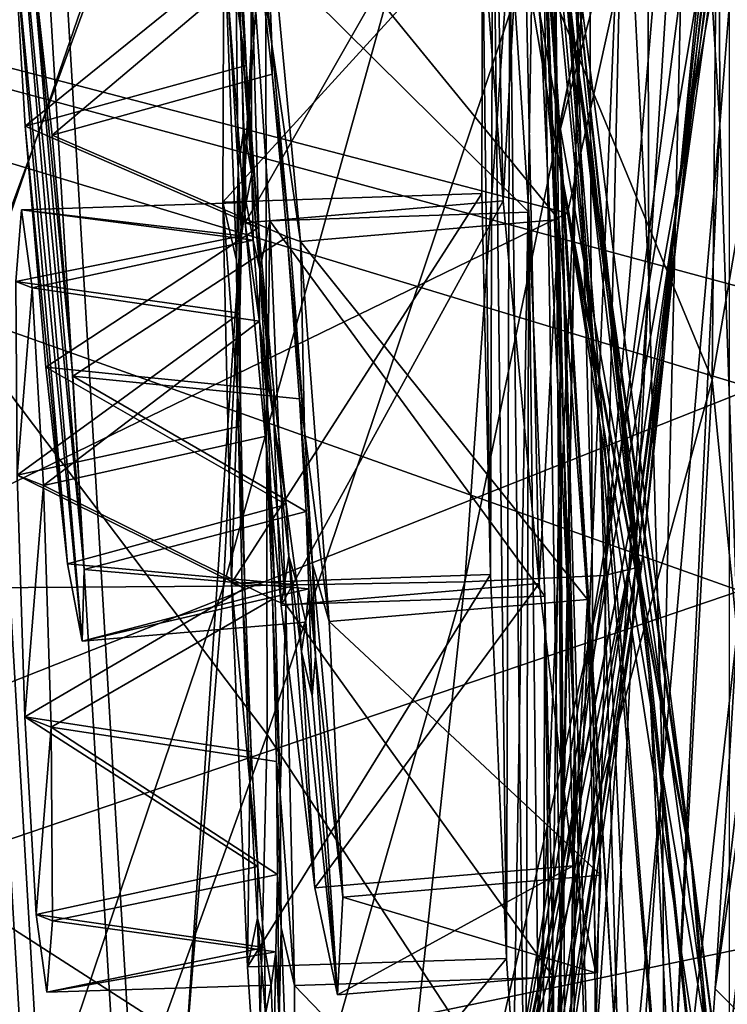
# Model space of a CAD drawing. Header units: metres. Extents: x -904 to 0, y -908 to 0.
# Tile 60 of 161: x -37 to -16, y -540 to -512. Entities that reach past the tile are written whole.
import ezdxf

# ---------------------------------------------------------------- set-up
doc = ezdxf.new("R2010")
doc.units = ezdxf.units.M

msp = doc.modelspace()

# ---------------------------------------------------------------- linework, layer by layer
at = {"layer": 'None012'}
for points in [[(-51.518902, -163.519562, 2063.059814), (-51.518902, -836.377136, 2063.059814), (-4.519207, -133.377289, 2063.059814)], [(-51.518902, -836.377136, 2063.059814), (-34.448139, -844.306091, 2063.059814), (-4.519207, -133.377289, 2063.059814)], [(-34.448139, -844.306091, 163.059708), (-51.518902, -836.377136, 163.059708), (-4.519207, -133.377289, 163.059708)], [(-4.519207, -133.377289, 163.059708), (-51.518902, -836.377136, 163.059708), (-51.518902, -163.519562, 163.059708)], [(-4.519207, -133.377289, 2063.059814), (-34.448139, -844.306091, 2063.059814), (-4.519207, -887.377258, 2063.059814)], [(-4.519207, -887.377258, 163.059708), (-34.448139, -844.306091, 163.059708), (-4.519207, -133.377289, 163.059708)], [(-22.222027, -497.267059, 1348.372314), (-24.335777, -473.984528, 1292.296997), (-21.069534, -515.051147, 1348.560547)], [(-24.335777, -473.984528, 1292.296997), (-22.668257, -490.14212, 1292.439209), (-21.069534, -515.051147, 1348.560547)], [(-21.333569, -497.919495, 1236.008545), (-21.674414, -477.437927, 1179.145752), (-20.552483, -512.573975, 1236.052734)], [(-21.674414, -477.437927, 1179.145752), (-20.28372, -491.285797, 1179.163696), (-20.552483, -512.573975, 1236.052734)], [(-21.463589, -503.659515, 1403.576782), (-24.173979, -479.291046, 1348.152954), (-19.92218, -523.590881, 1403.821655)], [(-24.173979, -479.291046, 1348.152954), (-22.222027, -497.267059, 1348.372314), (-19.92218, -523.590881, 1403.821655)], [(-21.597239, -506.160736, 1292.558105), (-22.521439, -483.21991, 1235.950317), (-21.063517, -521.980408, 1292.653809)], [(-22.521439, -483.21991, 1235.950317), (-21.333569, -497.919495, 1236.008545), (-21.063517, -521.980408, 1292.653809)], [(-38.167416, -520.973633, 257.737305), (-29.539288, -497.448395, 305.797028), (-38.477341, -483.487183, 258.177063)], [(-24.04295, -483.567261, 1403.297119), (-18.504261, -530.795715, 1458.24292), (-20.834852, -508.446198, 1457.984009)], [(-24.04295, -483.567261, 1403.297119), (-21.463589, -503.659515, 1403.576782), (-18.504261, -530.795715, 1458.24292)], [(-16.471502, -514.949768, 1122.30127), (-17.35783, -500.8302, 1122.301025), (-16.551174, -485.874695, 1065.654785)], [(-15.269579, -499.806885, 1065.653809), (-16.471502, -514.949768, 1122.30127), (-16.551174, -485.874695, 1065.654785)], [(-24.453058, -486.070496, 1457.692871), (-20.834852, -508.446198, 1457.984009), (-17.329136, -535.782043, 1511.832886)], [(-17.329136, -535.782043, 1511.832886), (-20.912622, -510.899231, 1511.640137), (-24.453058, -486.070496, 1457.692871)], [(-18.515184, -519.401733, 1179.183228), (-19.233835, -505.269989, 1179.17627), (-18.599287, -487.062866, 1122.300415)], [(-17.35783, -500.8302, 1122.301025), (-18.515184, -519.401733, 1179.183228), (-18.599287, -487.062866, 1122.300415)], [(-16.69252, -522.29126, 404.999176), (-16.398525, -489.893097, 405.125092), (-21.854267, -509.806885, 354.61145)], [(-16.69252, -522.29126, 404.999176), (-13.566189, -504.144501, 456.6586), (-16.398525, -489.893097, 405.125092)], [(-21.069534, -515.051147, 1348.560547), (-22.668257, -490.14212, 1292.439209), (-20.647058, -532.533447, 1348.717896)], [(-22.668257, -490.14212, 1292.439209), (-21.597239, -506.160736, 1292.558105), (-20.647058, -532.533447, 1348.717896)], [(-20.552483, -512.573975, 1236.052734), (-20.28372, -491.285797, 1179.163696), (-20.137524, -527.168701, 1236.082886)], [(-20.28372, -491.285797, 1179.163696), (-19.233835, -505.269989, 1179.17627), (-20.137524, -527.168701, 1236.082886)], [(-20.912622, -510.899231, 1511.640137), (-17.277678, -536.280823, 1561.998047), (-25.024693, -492.774902, 1525.875122)], [(-17.277678, -536.280823, 1561.998047), (-21.173973, -515.546143, 1562.117554), (-25.024693, -492.774902, 1525.875122)], [(-25.024693, -492.774902, 1525.875122), (-21.173973, -515.546143, 1562.117554), (-17.117603, -495.07605, 1561.973389)], [(-101.42131, -496.465118, 658.65802), (-15.519427, -519.723877, 660.90741), (-16.345406, -494.513519, 660.885803)], [(-39.602764, -494.622528, 1990.200928), (-29.019733, -494.74881, 1936.401733), (-40.561356, -528.289734, 1989.954346)], [(-16.345406, -494.513519, 660.885803), (-15.519427, -519.723877, 660.90741), (-16.183268, -495.319733, 663.899475)], [(-29.019733, -494.74881, 1936.401733), (-30.727295, -528.229126, 1936.125732), (-40.561356, -528.289734, 1989.954346)], [(-29.019733, -494.74881, 1936.401733), (-21.486528, -495.002411, 1882.114014), (-30.727295, -528.229126, 1936.125732)], [(-21.486528, -495.002411, 1882.114014), (-23.79738, -528.104187, 1881.834229), (-30.727295, -528.229126, 1936.125732)], [(-17.018021, -495.383057, 1827.502563), (-23.79738, -528.104187, 1881.834229), (-21.486528, -495.002411, 1882.114014)], [(-16.313786, -496.95752, 1564.947876), (-17.117603, -495.07605, 1561.973389), (-21.173973, -515.546143, 1562.117554)], [(-19.795883, -527.914978, 1827.241333), (-23.79738, -528.104187, 1881.834229), (-17.018021, -495.383057, 1827.502563)], [(-15.602613, -495.890411, 1772.733154), (-19.795883, -527.914978, 1827.241333), (-17.018021, -495.383057, 1827.502563)], [(-15.602613, -495.890411, 1772.733154), (-18.721035, -527.661804, 1772.509033), (-19.795883, -527.914978, 1827.241333)], [(-15.602613, -495.890411, 1772.733154), (-15.397907, -496.523987, 1717.933838), (-18.721035, -527.661804, 1772.509033)], [(-100.18586, -556.128113, 1567.126709), (-101.421379, -496.47702, 1567.159058), (-20.846918, -517.500244, 1565.049072)], [(-101.421379, -496.47702, 1567.159058), (-16.313786, -496.95752, 1564.947876), (-20.846918, -517.500244, 1565.049072)], [(-15.519427, -519.723877, 660.90741), (-101.42131, -496.465118, 658.65802), (-15.525632, -522.532288, 660.907227)], [(-101.42131, -496.465118, 658.65802), (-100.186226, -556.120239, 658.690308), (-15.525632, -522.532288, 660.907227)], [(-16.298012, -508.943115, 1608.088379), (-101.42131, -496.465149, 1605.859497), (-23.081976, -546.891296, 1607.910889)], [(-101.42131, -496.465149, 1605.859497), (-100.186226, -556.1203, 1605.891724), (-23.081976, -546.891296, 1607.910889)], [(-15.172025, -497.283142, 1663.121948), (-18.825037, -527.344788, 1717.76355), (-15.397907, -496.523987, 1717.933838)], [(-15.397907, -496.523987, 1717.933838), (-18.825037, -527.344788, 1717.76355), (-18.721035, -527.661804, 1772.509033)], [(-20.846918, -517.500244, 1565.049072), (-16.313786, -496.95752, 1564.947876), (-21.173973, -515.546143, 1562.117554)], [(-19.92218, -523.590881, 1403.821655), (-22.222027, -497.267059, 1348.372314), (-19.355036, -543.192749, 1404.03186)], [(-22.222027, -497.267059, 1348.372314), (-21.069534, -515.051147, 1348.560547), (-19.355036, -543.192749, 1404.03186)], [(-29.475296, -532.48645, 305.371277), (-29.539288, -497.448395, 305.797028), (-38.167416, -520.973633, 257.737305)], [(-29.475296, -532.48645, 305.371277), (-21.854267, -509.806885, 354.61145), (-29.539288, -497.448395, 305.797028)], [(-14.931726, -498.121948, 1610.943604), (-18.938559, -526.964355, 1663.025146), (-15.172025, -497.283142, 1663.121948)], [(-15.172025, -497.283142, 1663.121948), (-18.938559, -526.964355, 1663.025146), (-18.825037, -527.344788, 1717.76355)], [(-12.687592, -501.71936, 617.838562), (-15.90432, -528.363281, 617.922791), (-101.429382, -497.886383, 620.162354)], [(-101.429382, -497.886383, 620.162354), (-15.90432, -528.363281, 617.922791), (-100.142334, -557.059753, 620.128662)], [(-19.059547, -526.554993, 1610.789307), (-14.931726, -498.121948, 1610.943604), (-23.081976, -546.891296, 1607.910889)], [(-23.081976, -546.891296, 1607.910889), (-14.931726, -498.121948, 1610.943604), (-16.298012, -508.943115, 1608.088379)], [(-21.063517, -521.980408, 1292.653809), (-21.333569, -497.919495, 1236.008545), (-20.998642, -537.549622, 1292.726196)], [(-21.333569, -497.919495, 1236.008545), (-20.552483, -512.573975, 1236.052734), (-20.998642, -537.549622, 1292.726196)], [(-14.931726, -498.121948, 1610.943604), (-19.059547, -526.554993, 1610.789307), (-18.938559, -526.964355, 1663.025146)], [(-15.269579, -499.806885, 1065.653809), (-15.965605, -529.448608, 1122.301147), (-16.471502, -514.949768, 1122.30127)], [(-18.121681, -533.693604, 1179.18457), (-18.515184, -519.401733, 1179.183228), (-17.35783, -500.8302, 1122.301025)], [(-16.471502, -514.949768, 1122.30127), (-18.121681, -533.693604, 1179.18457), (-17.35783, -500.8302, 1122.301025)], [(-18.504261, -530.795715, 1458.24292), (-21.463589, -503.659515, 1403.576782), (-17.423899, -552.886475, 1458.469604)], [(-21.463589, -503.659515, 1403.576782), (-19.92218, -523.590881, 1403.821655), (-17.423899, -552.886475, 1458.469604)], [(-15.285351, -536.569641, 456.888458), (-13.566189, -504.144501, 456.6586), (-16.69252, -522.29126, 404.999176)], [(-20.137524, -527.168701, 1236.082886), (-19.233835, -505.269989, 1179.17627), (-20.047804, -541.693848, 1236.099121)], [(-19.233835, -505.269989, 1179.17627), (-18.515184, -519.401733, 1179.183228), (-20.047804, -541.693848, 1236.099121)], [(-20.647058, -532.533447, 1348.717896), (-21.597239, -506.160736, 1292.558105), (-20.866404, -549.614319, 1348.844116)], [(-21.597239, -506.160736, 1292.558105), (-21.063517, -521.980408, 1292.653809), (-20.866404, -549.614319, 1348.844116)], [(-16.60578, -539.796692, 562.686707), (-12.879832, -507.57196, 562.68634), (-13.823624, -520.69043, 509.420135)], [(-16.60578, -539.796692, 562.686707), (-15.936707, -528.914673, 614.943726), (-12.879832, -507.57196, 562.68634)], [(-20.834852, -508.446198, 1457.984009), (-15.275234, -560.594788, 1512.004272), (-17.329136, -535.782043, 1511.832886)], [(-20.834852, -508.446198, 1457.984009), (-18.504261, -530.795715, 1458.24292), (-15.275234, -560.594788, 1512.004272)], [(-22.424149, -543.253235, 354.476257), (-21.854267, -509.806885, 354.61145), (-29.475296, -532.48645, 305.371277)], [(-22.424149, -543.253235, 354.476257), (-16.69252, -522.29126, 404.999176), (-21.854267, -509.806885, 354.61145)], [(-17.329136, -535.782043, 1511.832886), (-13.714565, -563.811584, 1561.91748), (-20.912622, -510.899231, 1511.640137)], [(-13.714565, -563.811584, 1561.91748), (-17.277678, -536.280823, 1561.998047), (-20.912622, -510.899231, 1511.640137)], [(-20.998642, -537.549622, 1292.726196), (-20.552483, -512.573975, 1236.052734), (-21.327812, -552.825684, 1292.775269)], [(-20.552483, -512.573975, 1236.052734), (-20.137524, -527.168701, 1236.082886), (-21.327812, -552.825684, 1292.775269)], [(-19.355036, -543.192749, 1404.03186), (-21.069534, -515.051147, 1348.560547), (-19.667585, -562.306824, 1404.207275)], [(-21.069534, -515.051147, 1348.560547), (-20.647058, -532.533447, 1348.717896), (-19.667585, -562.306824, 1404.207275)], [(-16.471502, -514.949768, 1122.30127), (-18.051569, -548.159058, 1179.180542), (-18.121681, -533.693604, 1179.18457)], [(-15.965605, -529.448608, 1122.301147), (-18.051569, -548.159058, 1179.180542), (-16.471502, -514.949768, 1122.30127)], [(-20.846918, -517.500244, 1565.049072), (-21.173973, -515.546143, 1562.117554), (-17.277678, -536.280823, 1561.998047)], [(-100.18586, -556.128113, 1567.126709), (-20.846918, -517.500244, 1565.049072), (-14.948027, -552.417358, 1564.894653)], [(-14.948027, -552.417358, 1564.894653), (-20.846918, -517.500244, 1565.049072), (-13.714565, -563.811584, 1561.91748)], [(-13.714565, -563.811584, 1561.91748), (-20.846918, -517.500244, 1565.049072), (-17.277678, -536.280823, 1561.998047)], [(-20.047804, -541.693848, 1236.099121), (-18.515184, -519.401733, 1179.183228), (-20.244696, -556.143799, 1236.10144)], [(-18.515184, -519.401733, 1179.183228), (-18.121681, -533.693604, 1179.18457), (-20.244696, -556.143799, 1236.10144)], [(-17.572212, -553.345703, 509.69455), (-13.823624, -520.69043, 509.420135), (-15.285351, -536.569641, 456.888458)], [(-17.572212, -553.345703, 509.69455), (-16.60578, -539.796692, 562.686707), (-13.823624, -520.69043, 509.420135)], [(-38.605545, -557.855103, 257.478455), (-29.475296, -532.48645, 305.371277), (-38.167416, -520.973633, 257.737305)], [(-20.866404, -549.614319, 1348.844116), (-21.063517, -521.980408, 1292.653809), (-21.624392, -566.206177, 1348.939453)], [(-21.063517, -521.980408, 1292.653809), (-20.998642, -537.549622, 1292.726196), (-21.624392, -566.206177, 1348.939453)], [(-18.468616, -555.158508, 405.247559), (-16.69252, -522.29126, 404.999176), (-22.424149, -543.253235, 354.476257)], [(-18.468616, -555.158508, 405.247559), (-15.285351, -536.569641, 456.888458), (-16.69252, -522.29126, 404.999176)], [(-15.525632, -522.532288, 660.907227), (-100.186226, -556.120239, 658.690308), (-15.91435, -538.657837, 660.897095)], [(-17.423899, -552.886475, 1458.469604), (-19.92218, -523.590881, 1403.821655), (-17.511818, -574.493042, 1458.664063)], [(-19.92218, -523.590881, 1403.821655), (-19.355036, -543.192749, 1404.03186), (-17.511818, -574.493042, 1458.664063)], [(-19.059547, -526.554993, 1610.789307), (-24.720427, -554.813049, 1616.675537), (-18.938559, -526.964355, 1663.025146)], [(-19.059547, -526.554993, 1610.789307), (-23.585649, -549.354004, 1610.604248), (-24.720427, -554.813049, 1616.675537)], [(-23.585649, -549.354004, 1610.604248), (-19.059547, -526.554993, 1610.789307), (-23.081976, -546.891296, 1607.910889)], [(-18.938559, -526.964355, 1663.025146), (-24.720427, -554.813049, 1616.675537), (-24.280451, -556.403564, 1662.821045)], [(-18.938559, -526.964355, 1663.025146), (-24.280451, -556.403564, 1662.821045), (-23.79632, -558.036133, 1717.388428)], [(-18.938559, -526.964355, 1663.025146), (-23.79632, -558.036133, 1717.388428), (-18.825037, -527.344788, 1717.76355)], [(-21.327812, -552.825684, 1292.775269), (-20.137524, -527.168701, 1236.082886), (-21.973278, -567.774414, 1292.801025)], [(-20.137524, -527.168701, 1236.082886), (-20.047804, -541.693848, 1236.099121), (-21.973278, -567.774414, 1292.801025)], [(-18.825037, -527.344788, 1717.76355), (-23.79632, -558.036133, 1717.388428), (-23.348143, -559.395264, 1771.990112)], [(-18.825037, -527.344788, 1717.76355), (-23.348143, -559.395264, 1771.990112), (-18.721035, -527.661804, 1772.509033)], [(-18.721035, -527.661804, 1772.509033), (-23.348143, -559.395264, 1771.990112), (-24.007469, -560.479614, 1826.602051)], [(-18.721035, -527.661804, 1772.509033), (-24.007469, -560.479614, 1826.602051), (-19.795883, -527.914978, 1827.241333)], [(-23.79738, -528.104187, 1881.834229), (-33.433914, -561.820007, 1935.339478), (-30.727295, -528.229126, 1936.125732)], [(-23.79738, -528.104187, 1881.834229), (-27.371813, -561.288147, 1881.103271), (-33.433914, -561.820007, 1935.339478)], [(-24.007469, -560.479614, 1826.602051), (-27.371813, -561.288147, 1881.103271), (-19.795883, -527.914978, 1827.241333)], [(-27.371813, -561.288147, 1881.103271), (-23.79738, -528.104187, 1881.834229), (-19.795883, -527.914978, 1827.241333)], [(-15.90432, -528.363281, 617.922791), (-15.904465, -544.554199, 617.922791), (-100.142334, -557.059753, 620.128662)], [(-30.727295, -528.229126, 1936.125732), (-33.433914, -561.820007, 1935.339478), (-42.160999, -562.074585, 1989.15686)], [(-40.561356, -528.289734, 1989.954346), (-30.727295, -528.229126, 1936.125732), (-42.160999, -562.074585, 1989.15686)], [(-16.60578, -539.796692, 562.686707), (-15.360963, -541.045471, 561.487488), (-15.936707, -528.914673, 614.943726)], [(-15.870751, -544.352112, 1122.300659), (-18.051569, -548.159058, 1179.180542), (-15.965605, -529.448608, 1122.301147)], [(-18.504261, -530.795715, 1458.24292), (-14.705161, -585.04071, 1512.154297), (-15.275234, -560.594788, 1512.004272)], [(-17.423899, -552.886475, 1458.469604), (-14.705161, -585.04071, 1512.154297), (-18.504261, -530.795715, 1458.24292)], [(-30.30932, -566.932739, 305.25), (-29.475296, -532.48645, 305.371277), (-38.605545, -557.855103, 257.478455)], [(-30.30932, -566.932739, 305.25), (-22.424149, -543.253235, 354.476257), (-29.475296, -532.48645, 305.371277)], [(-20.647058, -532.533447, 1348.717896), (-20.866404, -549.614319, 1348.844116), (-20.738815, -580.788818, 1404.3479)], [(-19.667585, -562.306824, 1404.207275), (-20.647058, -532.533447, 1348.717896), (-20.738815, -580.788818, 1404.3479)], [(-18.051569, -548.159058, 1179.180542), (-20.693638, -570.515503, 1236.089722), (-18.121681, -533.693604, 1179.18457)], [(-18.121681, -533.693604, 1179.18457), (-20.693638, -570.515503, 1236.089722), (-20.244696, -556.143799, 1236.10144)], [(-15.275234, -560.594788, 1512.004272), (-11.946713, -591.140259, 1561.924072), (-17.329136, -535.782043, 1511.832886)], [(-11.946713, -591.140259, 1561.924072), (-13.714565, -563.811584, 1561.91748), (-17.329136, -535.782043, 1511.832886)], [(-18.928604, -569.24231, 457.537354), (-15.285351, -536.569641, 456.888458), (-18.468616, -555.158508, 405.247559)], [(-18.928604, -569.24231, 457.537354), (-17.572212, -553.345703, 509.69455), (-15.285351, -536.569641, 456.888458)], [(-21.624392, -566.206177, 1348.939453), (-20.998642, -537.549622, 1292.726196), (-22.806931, -582.234436, 1349.003662)], [(-20.998642, -537.549622, 1292.726196), (-21.327812, -552.825684, 1292.775269), (-22.806931, -582.234436, 1349.003662)], [(-100.186226, -556.120239, 658.690308), (-13.933051, -554.890198, 660.948975), (-15.91435, -538.657837, 660.897095)], [(-16.60578, -539.796692, 562.686707), (-17.572212, -553.345703, 509.69455), (-15.360963, -541.045471, 561.487488)]]:
    msp.add_3dface(points, dxfattribs=at)
at = {"layer": 'None012338'}
for points in [[(-23.108252, -498.568939, 1439.753906), (-23.51799, -506.225616, 1469.906982), (-22.695805, -517.149109, 1473.019531)], [(-22.136091, -506.689911, 1431.829712), (-23.108252, -498.568939, 1439.753906), (-22.695805, -517.149109, 1473.019531)], [(-23.51799, -506.225616, 1469.906982), (-30.931547, -506.858093, 1469.64563), (-30.109362, -517.781555, 1472.758179)], [(-22.695805, -517.149109, 1473.019531), (-23.51799, -506.225616, 1469.906982), (-30.109362, -517.781555, 1472.758179)], [(-30.109362, -517.781555, 1472.758179), (-30.931547, -506.858093, 1469.64563), (-30.223667, -512.344299, 1462.842041)], [(-30.931547, -506.858093, 1469.64563), (-30.45369, -508.508514, 1460.084229), (-30.223667, -512.344299, 1462.842041)], [(-29.54965, -507.322357, 1431.568359), (-22.136091, -506.689911, 1431.829712), (-21.100126, -517.685242, 1429.051758)], [(-22.136091, -506.689911, 1431.829712), (-22.695805, -517.149109, 1473.019531), (-21.65984, -528.14447, 1470.241577)], [(-21.100126, -517.685242, 1429.051758), (-22.136091, -506.689911, 1431.829712), (-21.65984, -528.14447, 1470.241577)], [(-36.7491, -509.450348, 1457.016479), (-36.691216, -507.385193, 1450.376465), (-34.790524, -529.805786, 1450.718872)], [(-34.790524, -529.805786, 1450.718872), (-36.691216, -507.385193, 1450.376465), (-34.732189, -527.745911, 1444.078857)], [(-36.691216, -507.385193, 1450.376465), (-36.26952, -509.611481, 1443.802002), (-34.732189, -527.745911, 1444.078857)], [(-29.767494, -508.739075, 1441.176514), (-29.54965, -507.322357, 1431.568359), (-29.341589, -512.640625, 1438.536987)], [(-29.54965, -507.322357, 1431.568359), (-28.513683, -518.317688, 1428.790405), (-29.341589, -512.640625, 1438.536987)], [(-28.513683, -518.317688, 1428.790405), (-29.54965, -507.322357, 1431.568359), (-21.100126, -517.685242, 1429.051758)], [(-30.223667, -512.344299, 1462.842041), (-30.45369, -508.508514, 1460.084229), (-30.077909, -513.262939, 1460.931274)], [(-30.45369, -508.508514, 1460.084229), (-30.272251, -510.023956, 1458.605469), (-30.077909, -513.262939, 1460.931274)], [(-29.695045, -510.217865, 1442.70105), (-29.767494, -508.739075, 1441.176514), (-29.341589, -512.640625, 1438.536987)], [(-36.422237, -515.004395, 1461.185547), (-30.272251, -510.023956, 1458.605469), (-36.7491, -509.450348, 1457.016479)], [(-36.422237, -515.004395, 1461.185547), (-36.7491, -509.450348, 1457.016479), (-35.211773, -527.584778, 1457.293457)], [(-35.211773, -527.584778, 1457.293457), (-36.7491, -509.450348, 1457.016479), (-34.790524, -529.805786, 1450.718872)], [(-35.646259, -515.265137, 1439.804077), (-36.26952, -509.611481, 1443.802002), (-29.695045, -510.217865, 1442.70105)], [(-34.732189, -527.745911, 1444.078857), (-36.26952, -509.611481, 1443.802002), (-35.059052, -522.191833, 1439.90979)], [(-36.26952, -509.611481, 1443.802002), (-35.646259, -515.265137, 1439.804077), (-35.059052, -522.191833, 1439.90979)], [(-36.422237, -515.004395, 1461.185547), (-30.077909, -513.262939, 1460.931274), (-30.272251, -510.023956, 1458.605469)], [(-29.335514, -513.51239, 1440.475098), (-35.646259, -515.265137, 1439.804077), (-29.695045, -510.217865, 1442.70105)], [(-29.335514, -513.51239, 1440.475098), (-29.695045, -510.217865, 1442.70105), (-29.341589, -512.640625, 1438.536987)], [(-30.223667, -512.344299, 1462.842041), (-29.796738, -517.886597, 1464.144043), (-30.109362, -517.781555, 1472.758179)], [(-29.796738, -517.886597, 1464.144043), (-30.223667, -512.344299, 1462.842041), (-29.719643, -517.912537, 1462.020508)], [(-30.223667, -512.344299, 1462.842041), (-30.077909, -513.262939, 1460.931274), (-29.719643, -517.912537, 1462.020508)], [(-29.341589, -512.640625, 1438.536987), (-28.513683, -518.317688, 1428.790405), (-28.826309, -518.212646, 1437.404541)], [(-29.335514, -513.51239, 1440.475098), (-29.341589, -512.640625, 1438.536987), (-28.826309, -518.212646, 1437.404541)], [(-29.719643, -517.912537, 1462.020508), (-30.077909, -513.262939, 1460.931274), (-36.422237, -515.004395, 1461.185547)], [(-35.646259, -515.265137, 1439.804077), (-29.335514, -513.51239, 1440.475098), (-28.903349, -518.186768, 1439.528076)], [(-28.903349, -518.186768, 1439.528076), (-29.335514, -513.51239, 1440.475098), (-28.826309, -518.212646, 1437.404541)], [(-35.83503, -521.931152, 1461.291382), (-29.719643, -517.912537, 1462.020508), (-36.422237, -515.004395, 1461.185547)], [(-35.83503, -521.931152, 1461.291382), (-36.422237, -515.004395, 1461.185547), (-35.211773, -527.584778, 1457.293457)], [(-35.059052, -522.191833, 1439.90979), (-35.646259, -515.265137, 1439.804077), (-28.903349, -518.186768, 1439.528076)], [(-22.695805, -517.149109, 1473.019531), (-30.109362, -517.781555, 1472.758179), (-29.073397, -528.776917, 1469.980347)], [(-21.65984, -528.14447, 1470.241577), (-22.695805, -517.149109, 1473.019531), (-29.073397, -528.776917, 1469.980347)], [(-29.287479, -522.586914, 1461.073608), (-29.719643, -517.912537, 1462.020508), (-35.83503, -521.931152, 1461.291382)], [(-29.796738, -517.886597, 1464.144043), (-29.281458, -523.458618, 1463.011719), (-30.109362, -517.781555, 1472.758179)], [(-30.109362, -517.781555, 1472.758179), (-29.281458, -523.458618, 1463.011719), (-29.073397, -528.776917, 1469.980347)], [(-29.281458, -523.458618, 1463.011719), (-29.796738, -517.886597, 1464.144043), (-29.287479, -522.586914, 1461.073608)], [(-29.796738, -517.886597, 1464.144043), (-29.719643, -517.912537, 1462.020508), (-29.287479, -522.586914, 1461.073608)], [(-28.513683, -518.317688, 1428.790405), (-21.100126, -517.685242, 1429.051758), (-20.277941, -528.608765, 1432.164429)], [(-21.100126, -517.685242, 1429.051758), (-21.65984, -528.14447, 1470.241577), (-20.687679, -536.265442, 1462.317505)], [(-20.277941, -528.608765, 1432.164429), (-21.100126, -517.685242, 1429.051758), (-20.687679, -536.265442, 1462.317505)], [(-35.059052, -522.191833, 1439.90979), (-28.903349, -518.186768, 1439.528076), (-28.545084, -522.836365, 1440.617432)], [(-28.545084, -522.836365, 1440.617432), (-28.903349, -518.186768, 1439.528076), (-28.39938, -523.755005, 1438.706665)], [(-28.903349, -518.186768, 1439.528076), (-28.826309, -518.212646, 1437.404541), (-28.39938, -523.755005, 1438.706665)], [(-28.513683, -518.317688, 1428.790405), (-28.39938, -523.755005, 1438.706665), (-28.826309, -518.212646, 1437.404541)], [(-28.513683, -518.317688, 1428.790405), (-27.6915, -529.241211, 1431.903076), (-28.39938, -523.755005, 1438.706665)], [(-27.6915, -529.241211, 1431.903076), (-28.513683, -518.317688, 1428.790405), (-20.277941, -528.608765, 1432.164429)], [(-28.927948, -525.881409, 1458.847656), (-35.83503, -521.931152, 1461.291382), (-35.211773, -527.584778, 1457.293457)], [(-28.927948, -525.881409, 1458.847656), (-29.287479, -522.586914, 1461.073608), (-35.83503, -521.931152, 1461.291382)], [(-34.732189, -527.745911, 1444.078857), (-35.059052, -522.191833, 1439.90979), (-28.35074, -526.075317, 1442.943115)], [(-28.35074, -526.075317, 1442.943115), (-35.059052, -522.191833, 1439.90979), (-28.545084, -522.836365, 1440.617432)], [(-29.281458, -523.458618, 1463.011719), (-29.287479, -522.586914, 1461.073608), (-28.927948, -525.881409, 1458.847656)], [(-28.35074, -526.075317, 1442.943115), (-28.545084, -522.836365, 1440.617432), (-28.169355, -527.590759, 1441.464478)], [(-28.545084, -522.836365, 1440.617432), (-28.39938, -523.755005, 1438.706665), (-28.169355, -527.590759, 1441.464478)], [(-29.281458, -523.458618, 1463.011719), (-28.855553, -527.360229, 1460.37207), (-29.073397, -528.776917, 1469.980347)], [(-28.855553, -527.360229, 1460.37207), (-29.281458, -523.458618, 1463.011719), (-28.927948, -525.881409, 1458.847656)], [(-27.6915, -529.241211, 1431.903076), (-28.169355, -527.590759, 1441.464478), (-28.39938, -523.755005, 1438.706665)], [(-28.61668, -528.19043, 1455.605835), (-28.927948, -525.881409, 1458.847656), (-35.211773, -527.584778, 1457.293457)], [(-28.27729, -528.304504, 1446.254272), (-34.732189, -527.745911, 1444.078857), (-28.35074, -526.075317, 1442.943115)], [(-28.855553, -527.360229, 1460.37207), (-28.927948, -525.881409, 1458.847656), (-28.61668, -528.19043, 1455.605835)], [(-28.27729, -528.304504, 1446.254272), (-28.35074, -526.075317, 1442.943115), (-28.082071, -530.234192, 1445.385742)], [(-28.35074, -526.075317, 1442.943115), (-28.169355, -527.590759, 1441.464478), (-28.082071, -530.234192, 1445.385742)], [(-29.073397, -528.776917, 1469.980347), (-28.855553, -527.360229, 1460.37207), (-28.101236, -536.897888, 1462.056152)], [(-28.855553, -527.360229, 1460.37207), (-28.486631, -530.098267, 1456.532959), (-28.101236, -536.897888, 1462.056152)], [(-28.486631, -530.098267, 1456.532959), (-28.855553, -527.360229, 1460.37207), (-28.61668, -528.19043, 1455.605835)], [(-28.61668, -528.19043, 1455.605835), (-35.211773, -527.584778, 1457.293457), (-34.790524, -529.805786, 1450.718872)], [(-34.790524, -529.805786, 1450.718872), (-34.732189, -527.745911, 1444.078857), (-28.27729, -528.304504, 1446.254272)], [(-27.6915, -529.241211, 1431.903076), (-27.303398, -537.165955, 1440.072266), (-28.169355, -527.590759, 1441.464478)], [(-27.303398, -537.165955, 1440.072266), (-28.082071, -530.234192, 1445.385742), (-28.169355, -527.590759, 1441.464478)], [(-28.360929, -529.262573, 1450.945557), (-28.61668, -528.19043, 1455.605835), (-34.790524, -529.805786, 1450.718872)], [(-28.360929, -529.262573, 1450.945557), (-34.790524, -529.805786, 1450.718872), (-28.27729, -528.304504, 1446.254272)], [(-21.65984, -528.14447, 1470.241577), (-29.073397, -528.776917, 1469.980347), (-28.101236, -536.897888, 1462.056152)], [(-28.486631, -530.098267, 1456.532959), (-28.61668, -528.19043, 1455.605835), (-28.360929, -529.262573, 1450.945557)], [(-28.360929, -529.262573, 1450.945557), (-28.27729, -528.304504, 1446.254272), (-28.181469, -531.379822, 1450.977905)], [(-28.27729, -528.304504, 1446.254272), (-28.082071, -530.234192, 1445.385742), (-28.181469, -531.379822, 1450.977905)], [(-20.687679, -536.265442, 1462.317505), (-21.65984, -528.14447, 1470.241577), (-28.101236, -536.897888, 1462.056152)], [(-27.6915, -529.241211, 1431.903076), (-20.277941, -528.608765, 1432.164429), (-19.889839, -536.533447, 1440.333618)], [(-20.277941, -528.608765, 1432.164429), (-20.687679, -536.265442, 1462.317505), (-20.039814, -539.335999, 1451.370361)], [(-19.889839, -536.533447, 1440.333618), (-20.277941, -528.608765, 1432.164429), (-20.039814, -539.335999, 1451.370361)], [(-27.303398, -537.165955, 1440.072266), (-27.6915, -529.241211, 1431.903076), (-19.889839, -536.533447, 1440.333618)], [(-28.181469, -531.379822, 1450.977905), (-28.486631, -530.098267, 1456.532959), (-28.360929, -529.262573, 1450.945557)], [(-28.101236, -536.897888, 1462.056152), (-28.486631, -530.098267, 1456.532959), (-27.453373, -539.968506, 1451.109009)], [(-28.486631, -530.098267, 1456.532959), (-28.181469, -531.379822, 1450.977905), (-27.453373, -539.968506, 1451.109009)], [(-27.453373, -539.968506, 1451.109009), (-28.181469, -531.379822, 1450.977905), (-28.082071, -530.234192, 1445.385742)], [(-27.303398, -537.165955, 1440.072266), (-27.453373, -539.968506, 1451.109009), (-28.082071, -530.234192, 1445.385742)], [(-20.687679, -536.265442, 1462.317505), (-28.101236, -536.897888, 1462.056152), (-27.453373, -539.968506, 1451.109009)], [(-20.039814, -539.335999, 1451.370361), (-20.687679, -536.265442, 1462.317505), (-27.453373, -539.968506, 1451.109009)], [(-27.303398, -537.165955, 1440.072266), (-19.889839, -536.533447, 1440.333618), (-20.039814, -539.335999, 1451.370361)], [(-27.453373, -539.968506, 1451.109009), (-27.303398, -537.165955, 1440.072266), (-20.039814, -539.335999, 1451.370361)]]:
    msp.add_3dface(points, dxfattribs=at)
at = {"layer": 'None012339'}
for points in [[(-22.98971, -506.215302, 1268.727539), (-23.286152, -509.006165, 1279.764282), (-23.063965, -527.891907, 1291.046021)], [(-22.604872, -538.926392, 1288.268188), (-22.98971, -506.215302, 1268.727539), (-23.063965, -527.891907, 1291.046021)], [(-22.503435, -509.315613, 1257.780396), (-22.98971, -506.215302, 1268.727539), (-22.604872, -538.926392, 1288.268188)], [(-30.722651, -509.249756, 1279.50293), (-30.426208, -506.458923, 1268.466187), (-30.307825, -516.212769, 1274.189453)], [(-30.426208, -506.458923, 1268.466187), (-30.148605, -515.073914, 1268.59729), (-30.307825, -516.212769, 1274.189453)], [(-30.148605, -515.073914, 1268.59729), (-30.426208, -506.458923, 1268.466187), (-29.910934, -516.36969, 1263.042114)], [(-30.426208, -506.458923, 1268.466187), (-29.939934, -509.559204, 1257.519043), (-29.910934, -516.36969, 1263.042114)], [(-23.313332, -516.940369, 1287.933472), (-23.286152, -509.006165, 1279.764282), (-30.74983, -517.18396, 1287.672119)], [(-23.286152, -509.006165, 1279.764282), (-30.722651, -509.249756, 1279.50293), (-30.74983, -517.18396, 1287.672119)], [(-23.063965, -527.891907, 1291.046021), (-23.286152, -509.006165, 1279.764282), (-23.313332, -516.940369, 1287.933472)], [(-30.74983, -517.18396, 1287.672119), (-30.722651, -509.249756, 1279.50293), (-30.359005, -518.857117, 1278.110718)], [(-30.722651, -509.249756, 1279.50293), (-30.307825, -516.212769, 1274.189453), (-30.359005, -518.857117, 1278.110718)], [(-29.939934, -509.559204, 1257.519043), (-22.503435, -509.315613, 1257.780396), (-21.957626, -517.476318, 1249.856201)], [(-22.059061, -547.087097, 1280.343994), (-22.503435, -509.315613, 1257.780396), (-22.604872, -538.926392, 1288.268188)], [(-21.957626, -517.476318, 1249.856201), (-22.503435, -509.315613, 1257.780396), (-22.059061, -547.087097, 1280.343994)], [(-29.910934, -516.36969, 1263.042114), (-29.939934, -509.559204, 1257.519043), (-29.685816, -519.123291, 1259.203125)], [(-29.939934, -509.559204, 1257.519043), (-29.394125, -517.71991, 1249.594849), (-29.685816, -519.123291, 1259.203125)], [(-29.394125, -517.71991, 1249.594849), (-29.939934, -509.559204, 1257.519043), (-21.957626, -517.476318, 1249.856201)], [(-30.307825, -516.212769, 1274.189453), (-30.148605, -515.073914, 1268.59729), (-30.213814, -518.150024, 1273.320923)], [(-30.148605, -515.073914, 1268.59729), (-30.080145, -517.197632, 1268.629639), (-30.213814, -518.150024, 1273.320923)], [(-30.080145, -517.197632, 1268.629639), (-30.148605, -515.073914, 1268.59729), (-29.910934, -516.36969, 1263.042114)], [(-30.359005, -518.857117, 1278.110718), (-30.307825, -516.212769, 1274.189453), (-30.257126, -520.380005, 1276.63208)], [(-30.307825, -516.212769, 1274.189453), (-30.213814, -518.150024, 1273.320923), (-30.257126, -520.380005, 1276.63208)], [(-29.880857, -518.281677, 1263.96936), (-30.080145, -517.197632, 1268.629639), (-29.910934, -516.36969, 1263.042114)], [(-29.880857, -518.281677, 1263.96936), (-29.910934, -516.36969, 1263.042114), (-29.685816, -519.123291, 1259.203125)], [(-23.313332, -516.940369, 1287.933472), (-30.74983, -517.18396, 1287.672119), (-30.500463, -528.135498, 1290.78479)], [(-23.063965, -527.891907, 1291.046021), (-23.313332, -516.940369, 1287.933472), (-30.500463, -528.135498, 1290.78479)], [(-29.880857, -518.281677, 1263.96936), (-36.52919, -517.408936, 1268.402954), (-30.080145, -517.197632, 1268.629639)], [(-30.213814, -518.150024, 1273.320923), (-30.080145, -517.197632, 1268.629639), (-36.52919, -517.408936, 1268.402954)], [(-30.500463, -528.135498, 1290.78479), (-30.74983, -517.18396, 1287.672119), (-30.330046, -522.699707, 1280.86853)], [(-30.74983, -517.18396, 1287.672119), (-30.359005, -518.857117, 1278.110718), (-30.330046, -522.699707, 1280.86853)], [(-36.69508, -519.468201, 1275.042969), (-30.213814, -518.150024, 1273.320923), (-36.52919, -517.408936, 1268.402954)], [(-36.69508, -519.468201, 1275.042969), (-36.52919, -517.408936, 1268.402954), (-36.22459, -519.654236, 1261.828491)], [(-36.22459, -519.654236, 1261.828491), (-36.52919, -517.408936, 1268.402954), (-29.880857, -518.281677, 1263.96936)], [(-29.394125, -517.71991, 1249.594849), (-21.957626, -517.476318, 1249.856201), (-21.498533, -528.510803, 1247.078247)], [(-21.572788, -550.187378, 1269.396851), (-21.957626, -517.476318, 1249.856201), (-22.059061, -547.087097, 1280.343994)], [(-21.498533, -528.510803, 1247.078247), (-21.957626, -517.476318, 1249.856201), (-21.572788, -550.187378, 1269.396851)], [(-29.685816, -519.123291, 1259.203125), (-29.394125, -517.71991, 1249.594849), (-29.464687, -523.041809, 1256.563477)], [(-29.394125, -517.71991, 1249.594849), (-28.935032, -528.754395, 1246.816895), (-29.464687, -523.041809, 1256.563477)], [(-28.935032, -528.754395, 1246.816895), (-29.394125, -517.71991, 1249.594849), (-21.498533, -528.510803, 1247.078247)], [(-30.257126, -520.380005, 1276.63208), (-30.213814, -518.150024, 1273.320923), (-36.69508, -519.468201, 1275.042969)], [(-29.690861, -520.603821, 1260.727539), (-36.22459, -519.654236, 1261.828491), (-29.880857, -518.281677, 1263.96936)], [(-29.690861, -520.603821, 1260.727539), (-29.880857, -518.281677, 1263.96936), (-29.685816, -519.123291, 1259.203125)], [(-30.330046, -522.699707, 1280.86853), (-30.359005, -518.857117, 1278.110718), (-30.232567, -523.624695, 1278.957764)], [(-30.359005, -518.857117, 1278.110718), (-30.257126, -520.380005, 1276.63208), (-30.232567, -523.624695, 1278.957764)], [(-29.690861, -520.603821, 1260.727539), (-29.685816, -519.123291, 1259.203125), (-29.464687, -523.041809, 1256.563477)], [(-36.659344, -525.031738, 1279.212158), (-30.257126, -520.380005, 1276.63208), (-36.69508, -519.468201, 1275.042969)], [(-36.659344, -525.031738, 1279.212158), (-36.69508, -519.468201, 1275.042969), (-36.22459, -519.654236, 1261.828491)], [(-36.659344, -525.031738, 1279.212158), (-36.22459, -519.654236, 1261.828491), (-35.898071, -525.332703, 1257.830566)], [(-35.898071, -525.332703, 1257.830566), (-36.22459, -519.654236, 1261.828491), (-29.690861, -520.603821, 1260.727539)], [(-36.659344, -525.031738, 1279.212158), (-30.232567, -523.624695, 1278.957764), (-30.257126, -520.380005, 1276.63208)], [(-29.504244, -523.912659, 1258.501587), (-35.898071, -525.332703, 1257.830566), (-29.690861, -520.603821, 1260.727539)], [(-29.504244, -523.912659, 1258.501587), (-29.690861, -520.603821, 1260.727539), (-29.464687, -523.041809, 1256.563477)], [(-30.330046, -522.699707, 1280.86853), (-30.193766, -528.256775, 1282.170532), (-30.500463, -528.135498, 1290.78479)], [(-30.193766, -528.256775, 1282.170532), (-30.330046, -522.699707, 1280.86853), (-30.118132, -528.286682, 1280.046997)], [(-30.330046, -522.699707, 1280.86853), (-30.232567, -523.624695, 1278.957764), (-30.118132, -528.286682, 1280.046997)], [(-29.504244, -523.912659, 1258.501587), (-29.464687, -523.041809, 1256.563477), (-29.24173, -528.633179, 1255.431152)], [(-29.464687, -523.041809, 1256.563477), (-28.935032, -528.754395, 1246.816895), (-29.24173, -528.633179, 1255.431152)], [(-30.118132, -528.286682, 1280.046997), (-30.232567, -523.624695, 1278.957764), (-36.659344, -525.031738, 1279.212158)], [(-35.898071, -525.332703, 1257.830566), (-29.504244, -523.912659, 1258.501587), (-29.31731, -528.603271, 1257.554688)], [(-29.31731, -528.603271, 1257.554688), (-29.504244, -523.912659, 1258.501587), (-29.24173, -528.633179, 1255.431152)], [(-36.435455, -531.979736, 1279.317871), (-30.118132, -528.286682, 1280.046997), (-36.659344, -525.031738, 1279.212158)], [(-36.435455, -531.979736, 1279.317871), (-36.659344, -525.031738, 1279.212158), (-35.898071, -525.332703, 1257.830566)], [(-36.435455, -531.979736, 1279.317871), (-35.898071, -525.332703, 1257.830566), (-35.674187, -532.280701, 1257.936279)], [(-35.674187, -532.280701, 1257.936279), (-35.898071, -525.332703, 1257.830566), (-29.31731, -528.603271, 1257.554688)], [(-23.063965, -527.891907, 1291.046021), (-30.500463, -528.135498, 1290.78479), (-30.04137, -539.169983, 1288.006836)], [(-22.604872, -538.926392, 1288.268188), (-23.063965, -527.891907, 1291.046021), (-30.04137, -539.169983, 1288.006836)], [(-29.931198, -532.977234, 1279.100098), (-30.118132, -528.286682, 1280.046997), (-36.435455, -531.979736, 1279.317871)], [(-30.193766, -528.256775, 1282.170532), (-29.970808, -533.848083, 1281.038208), (-30.500463, -528.135498, 1290.78479)], [(-30.500463, -528.135498, 1290.78479), (-29.970808, -533.848083, 1281.038208), (-30.04137, -539.169983, 1288.006836)], [(-29.970808, -533.848083, 1281.038208), (-30.193766, -528.256775, 1282.170532), (-29.931198, -532.977234, 1279.100098)], [(-30.193766, -528.256775, 1282.170532), (-30.118132, -528.286682, 1280.046997), (-29.931198, -532.977234, 1279.100098)], [(-35.674187, -532.280701, 1257.936279), (-29.31731, -528.603271, 1257.554688), (-29.202875, -533.265198, 1258.643921)], [(-29.202875, -533.265198, 1258.643921), (-29.31731, -528.603271, 1257.554688), (-29.105448, -534.190247, 1256.733154)], [(-29.31731, -528.603271, 1257.554688), (-29.24173, -528.633179, 1255.431152), (-29.105448, -534.190247, 1256.733154)], [(-28.935032, -528.754395, 1246.816895), (-29.105448, -534.190247, 1256.733154), (-29.24173, -528.633179, 1255.431152)], [(-28.935032, -528.754395, 1246.816895), (-21.498533, -528.510803, 1247.078247), (-21.249166, -539.462341, 1250.190918)], [(-21.276346, -547.396545, 1258.360107), (-21.498533, -528.510803, 1247.078247), (-21.572788, -550.187378, 1269.396851)], [(-21.276346, -547.396545, 1258.360107), (-21.249166, -539.462341, 1250.190918), (-21.498533, -528.510803, 1247.078247)], [(-28.935032, -528.754395, 1246.816895), (-28.685665, -539.705994, 1249.929565), (-29.105448, -534.190247, 1256.733154)], [(-28.685665, -539.705994, 1249.929565), (-28.935032, -528.754395, 1246.816895), (-21.249166, -539.462341, 1250.190918)], [(-29.744581, -536.286072, 1276.874146), (-36.435455, -531.979736, 1279.317871), (-36.10894, -537.658203, 1275.319946)], [(-29.744581, -536.286072, 1276.874146), (-29.931198, -532.977234, 1279.100098), (-36.435455, -531.979736, 1279.317871)], [(-36.10894, -537.658203, 1275.319946), (-36.435455, -531.979736, 1279.317871), (-35.674187, -532.280701, 1257.936279)], [(-36.10894, -537.658203, 1275.319946), (-35.674187, -532.280701, 1257.936279), (-35.638447, -537.844238, 1262.105347)], [(-35.638447, -537.844238, 1262.105347), (-35.674187, -532.280701, 1257.936279), (-29.178314, -536.509949, 1260.969604)], [(-29.178314, -536.509949, 1260.969604), (-35.674187, -532.280701, 1257.936279), (-29.202875, -533.265198, 1258.643921)], [(-29.970808, -533.848083, 1281.038208), (-29.931198, -532.977234, 1279.100098), (-29.744581, -536.286072, 1276.874146)], [(-29.178314, -536.509949, 1260.969604), (-29.202875, -533.265198, 1258.643921), (-29.07649, -538.032776, 1259.490967)], [(-29.202875, -533.265198, 1258.643921), (-29.105448, -534.190247, 1256.733154), (-29.07649, -538.032776, 1259.490967)], [(-29.970808, -533.848083, 1281.038208), (-29.74968, -537.766663, 1278.39856), (-30.04137, -539.169983, 1288.006836)], [(-29.74968, -537.766663, 1278.39856), (-29.970808, -533.848083, 1281.038208), (-29.744581, -536.286072, 1276.874146)], [(-28.685665, -539.705994, 1249.929565), (-29.07649, -538.032776, 1259.490967), (-29.105448, -534.190247, 1256.733154)], [(-29.554585, -538.608215, 1273.632324), (-29.744581, -536.286072, 1276.874146), (-36.10894, -537.658203, 1275.319946)], [(-29.74968, -537.766663, 1278.39856), (-29.744581, -536.286072, 1276.874146), (-29.554585, -538.608215, 1273.632324)], [(-29.221628, -538.739868, 1264.280762), (-35.638447, -537.844238, 1262.105347), (-29.178314, -536.509949, 1260.969604)], [(-29.221628, -538.739868, 1264.280762), (-29.178314, -536.509949, 1260.969604), (-29.12767, -540.677124, 1263.412231)], [(-29.178314, -536.509949, 1260.969604), (-29.07649, -538.032776, 1259.490967), (-29.12767, -540.677124, 1263.412231)], [(-29.554585, -538.608215, 1273.632324), (-36.10894, -537.658203, 1275.319946), (-35.804508, -539.898254, 1268.745361)], [(-35.804508, -539.898254, 1268.745361), (-36.10894, -537.658203, 1275.319946), (-35.638447, -537.844238, 1262.105347)], [(-35.804508, -539.898254, 1268.745361), (-35.638447, -537.844238, 1262.105347), (-29.221628, -538.739868, 1264.280762)], [(-30.04137, -539.169983, 1288.006836), (-29.74968, -537.766663, 1278.39856), (-29.49556, -547.330688, 1280.082642)], [(-29.74968, -537.766663, 1278.39856), (-29.524561, -540.520203, 1274.55957), (-29.49556, -547.330688, 1280.082642)], [(-29.524561, -540.520203, 1274.55957), (-29.74968, -537.766663, 1278.39856), (-29.554585, -538.608215, 1273.632324)], [(-28.712845, -547.640137, 1258.098755), (-29.12767, -540.677124, 1263.412231), (-29.07649, -538.032776, 1259.490967)], [(-28.685665, -539.705994, 1249.929565), (-28.712845, -547.640137, 1258.098755), (-29.07649, -538.032776, 1259.490967)], [(-29.355297, -539.692261, 1268.972046), (-29.554585, -538.608215, 1273.632324), (-35.804508, -539.898254, 1268.745361)], [(-29.355297, -539.692261, 1268.972046), (-35.804508, -539.898254, 1268.745361), (-29.221628, -538.739868, 1264.280762)], [(-29.524561, -540.520203, 1274.55957), (-29.554585, -538.608215, 1273.632324), (-29.355297, -539.692261, 1268.972046)], [(-29.355297, -539.692261, 1268.972046), (-29.221628, -538.739868, 1264.280762), (-29.28689, -541.815979, 1269.004395)], [(-29.221628, -538.739868, 1264.280762), (-29.12767, -540.677124, 1263.412231), (-29.28689, -541.815979, 1269.004395)], [(-22.604872, -538.926392, 1288.268188), (-30.04137, -539.169983, 1288.006836), (-29.49556, -547.330688, 1280.082642)], [(-22.059061, -547.087097, 1280.343994), (-22.604872, -538.926392, 1288.268188), (-29.49556, -547.330688, 1280.082642)], [(-29.28689, -541.815979, 1269.004395), (-29.524561, -540.520203, 1274.55957), (-29.355297, -539.692261, 1268.972046)], [(-28.712845, -547.640137, 1258.098755), (-28.685665, -539.705994, 1249.929565), (-21.276346, -547.396545, 1258.360107)], [(-28.685665, -539.705994, 1249.929565), (-21.249166, -539.462341, 1250.190918), (-21.276346, -547.396545, 1258.360107)]]:
    msp.add_3dface(points, dxfattribs=at)
at = {"layer": 'None012346'}
for points in [[(-16.196362, -882.851318, 163.059708), (-16.196362, -21.156561, 163.059708), (-53.480907, -243.617432, 163.059708)], [(-13.196362, -882.851318, 160.059708), (-51.007534, -245.042999, 160.059708), (-13.196362, -21.156561, 160.059708)], [(-53.546944, -840.303711, 163.059692), (-16.196362, -882.851318, 163.059708), (-53.480907, -243.617432, 163.059708)], [(-51.007534, -838.075195, 160.059708), (-51.007534, -245.042999, 160.059708), (-13.196362, -882.851318, 160.059708)]]:
    msp.add_3dface(points, dxfattribs=at)
at = {"layer": 'None012347'}
for points in [[(-13.00234, -891.003967, 2065.280029), (-13.00234, -13.003942, 2065.280029), (-51.700359, -244.003937, 2065.280029)], [(-16.00234, -888.003967, 2063.023926), (-54.171215, -244.003937, 2063.023926), (-16.00234, -16.003942, 2063.023926)], [(-54.171215, -849.639465, 2063.023926), (-54.171215, -244.003937, 2063.023926), (-16.00234, -888.003967, 2063.023926)], [(-51.700359, -244.003937, 2065.280029), (-51.700359, -851.731201, 2065.280029), (-13.00234, -891.003967, 2065.280029)]]:
    msp.add_3dface(points, dxfattribs=at)

doc.saveas('drawing.dxf')
